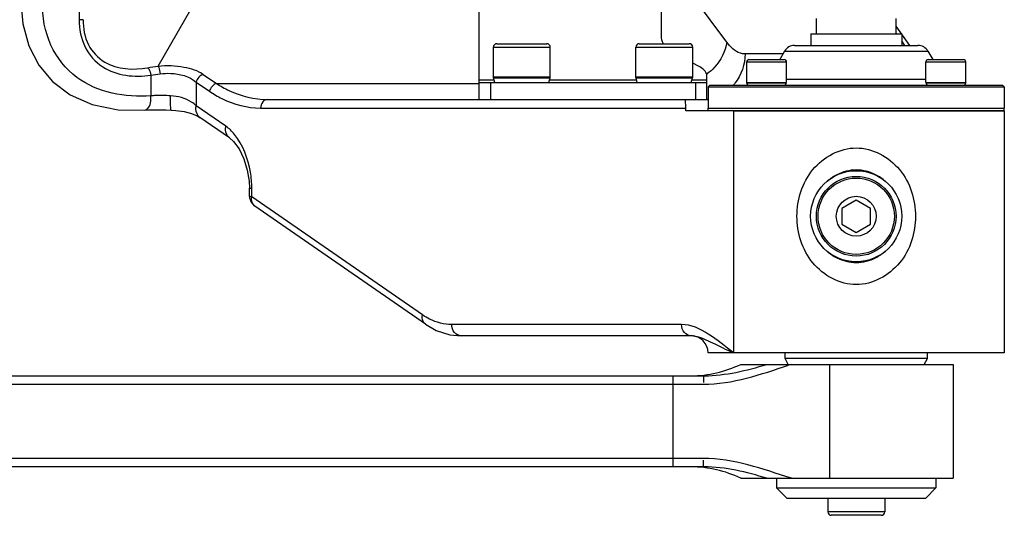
# Model space of a CAD drawing. Header units: millimetres. Extents: x 0 to 11890, y 0 to 8410.
# Tile 64 of 104: x 6957 to 7130, y 2546 to 2633. Entities that reach past the tile are written whole.
import ezdxf

# ---------------------------------------------------------------- set-up
doc = ezdxf.new("R2010")
doc.units = ezdxf.units.MM
doc.header["$LTSCALE"] = 653.95
for name, color, linetype in [('304102000080DXF_CONTINUOUS_LINE', 7, 'CONTINUOUS'), ('304103000033DXF_CONTINUOUS_LINE', 7, 'CONTINUOUS'), ('304104000210DXF_CONTINUOUS_LINE', 7, 'CONTINUOUS'), ('304104000212DXF_CONTINUOUS_LINE', 7, 'CONTINUOUS'), ('304104000223DXF_CONTINUOUS_LINE', 7, 'CONTINUOUS'), ('304105000162DXF_CONTINUOUS_LINE', 7, 'CONTINUOUS'), ('304105000183DXF_CONTINUOUS_LINE', 7, 'CONTINUOUS'), ('501023000069DXF_CONTINUOUS_LINE', 7, 'CONTINUOUS'), ('501023000078DXF_CONTINUOUS_LINE', 7, 'CONTINUOUS'), ('604006000001DXF_CONTINUOUS_LINE', 7, 'CONTINUOUS'), ('604006000006DXF_CONTINUOUS_LINE', 7, 'CONTINUOUS'), ('604007000001DXF_CONTINUOUS_LINE', 7, 'CONTINUOUS'), ('626001000001DXF_CONTINUOUS_LINE', 7, 'CONTINUOUS')]:
    doc.layers.add(name, color=color, linetype=linetype)

msp = doc.modelspace()

# ---------------------------------------------------------------- linework, layer by layer
at = {"layer": '304102000080DXF_CONTINUOUS_LINE', "color": 9, "linetype": 'Continuous'}
for p, q in [((6967.752, 2737.796), (6967.752, 2633.305)), ((6981.612, 2625.16), (6993.425, 2645.719)), ((7081.464, 2629.357), (7069.979, 2644.907)), ((6968.451, 2633.305), (6967.752, 2633.305)), ((7111.312, 2630.796), (7111.194, 2630.961)), ((7112.745, 2628.796), (7112.194, 2629.565)), ((7091.328, 2627.296), (7084.666, 2627.296)), ((6980.335, 2623.555), (6980.335, 2619.929)), ((6989.552, 2623.712), (6991.876, 2622.107)), ((6988.309, 2622.353), (6990.632, 2620.747)), ((6988.309, 2622.353), (6988.309, 2618.2)), ((6991.876, 2622.107), (7037.979, 2622.107)), ((6993.512, 2614.603), (6988.309, 2618.2)), ((6999.613, 2617.796), (7074.27, 2617.796)), ((7082.64, 2617.296), (7082.64, 2574.796)), ((6997.64, 2603.751), (6998.067, 2603.751)), ((6998.067, 2602.203), (6998.067, 2603.751)), ((7028.043, 2581.482), (6998.067, 2602.203)), ((7073.536, 2579.796), (7033.175, 2579.796))]:
    msp.add_line(p, q, dxfattribs=at)
at = {"layer": '304102000080DXF_CONTINUOUS_LINE', "color": 7, "linetype": 'Continuous'}
for p, q in [((7113.622, 2628.796), (7111.194, 2632.185)), ((7000.856, 2619.296), (7078.194, 2619.296)), ((7074.194, 2619.249), (7074.201, 2619.296)), ((7074.27, 2617.296), (7074.27, 2617.796)), ((6979.278, 2617.437), (6979.28, 2617.437)), ((6988.96, 2616.144), (6988.959, 2616.145)), ((6994.167, 2612.544), (6988.96, 2616.144)), ((7130.193, 2617.296), (7074.27, 2617.296)), ((7130.194, 2617.296), (7130.194, 2574.796)), ((6997.64, 2602.333), (6997.64, 2603.751)), ((6997.64, 2602.333), (6997.66, 2602.044)), ((7028.564, 2579.837), (6998.586, 2600.559)), ((7075.194, 2577.796), (7034.833, 2577.796)), ((7075.224, 2577.796), (7075.194, 2577.796)), ((7075.283, 2577.794), (7075.224, 2577.796)), ((7130.193, 2574.796), (7078.194, 2574.796))]:
    msp.add_line(p, q, dxfattribs=at)
for points in [[(6957.52, 2636.394), (6957.831, 2632.593), (6958.898, 2628.706), (6960.656, 2625.323), (6963.084, 2622.444), (6966.194, 2620.109), (6970.019, 2618.407), (6974.584, 2617.474), (6979.278, 2617.437)], [(6979.28, 2617.437), (6979.917, 2617.474), (6981.35, 2617.497), (6982.973, 2617.468), (6983.92, 2617.436)], [(6983.92, 2617.436), (6984.75, 2617.383), (6986.205, 2617.173), (6987.469, 2616.842), (6988.449, 2616.443), (6988.959, 2616.144)], [(6994.167, 2612.544), (6994.867, 2611.927), (6995.839, 2610.609), (6996.682, 2608.862), (6997.277, 2606.903), (6997.586, 2604.945), (6997.64, 2603.751)], [(6997.66, 2602.044), (6997.923, 2601.275), (6998.489, 2600.63), (6998.586, 2600.559)], [(7028.564, 2579.837), (7030.454, 2578.762), (7032.834, 2577.993), (7034.832, 2577.796)]]:
    msp.add_lwpolyline(points, dxfattribs=at)
at = {"layer": '304102000080DXF_CONTINUOUS_LINE', "color": 9, "linetype": 'Continuous'}
for centre, radius, start, end in [((7072.546, 2631.188), 9.199, 305.71675, 306.68098), ((7076.733, 2627.04), 7.865, 318.02008, 321.40912), ((7077.094, 2626.51), 7.214, 276.97576, 278.84264), ((7075.179, 2574.379), 3.417, 83.86023, 88.26313)]:
    msp.add_arc(centre, radius, start, end, dxfattribs=at)
at = {"layer": '304102000080DXF_CONTINUOUS_LINE', "color": 7, "linetype": 'Continuous'}
msp.add_arc((7075.194, 2574.796), 3, 0, 89.43158, dxfattribs=at)
at = {"layer": '304102000080DXF_CONTINUOUS_LINE', "color": 9, "linetype": 'Continuous'}
for points, knots in [([(6980.335, 2619.929), (6975.882, 2619.583), (6968.265, 2620.973), (6962.152, 2628.737), (6961.27, 2633.831), (6961.27, 2636.394)], [0, 0, 0, 0, 0.4725238, 0.7288862, 1, 1, 1, 1]), ([(6967.752, 2633.305), (6967.752, 2631.662), (6968.358, 2628.39), (6972.573, 2623.631), (6977.506, 2623.138), (6980.335, 2623.555)], [0, 0, 0, 0, 0.2716694, 0.526985, 1, 1, 1, 1]), ([(6968.451, 2633.305), (6968.433, 2631.807), (6968.944, 2628.818), (6972.866, 2624.623), (6977.284, 2624.424), (6979.776, 2624.883)], [0, 0, 0, 0, 0.2762692, 0.5325724, 1, 1, 1, 1]), ([(7081.464, 2629.357), (7081.232, 2627.741), (7080.143, 2625.622), (7078.499, 2624.152), (7078.041, 2623.811)], [0, 0, 0, 0, 0.7407912, 1, 1, 1, 1]), ([(7084.666, 2627.296), (7084.388, 2627.296), (7083.082, 2627.514), (7082.071, 2628.535), (7081.464, 2629.357)], [0, 0, 0, 0, 0.2136232, 1, 1, 1, 1]), ([(6979.776, 2624.883), (6979.852, 2624.815), (6980.157, 2624.431), (6980.293, 2623.937), (6980.335, 2623.555)], [0, 0, 0, 0, 0.2083594, 1, 1, 1, 1]), ([(6981.612, 2625.16), (6983.115, 2625.326), (6985.862, 2625.239), (6988.554, 2624.403), (6989.552, 2623.712)], [0, 0, 0, 0, 0.5547876, 1, 1, 1, 1]), ([(6981.612, 2625.16), (6981.656, 2625.089), (6981.84, 2624.654), (6981.917, 2624.184), (6981.956, 2623.801)], [0, 0, 0, 0, 0.1794343, 1, 1, 1, 1]), ([(6981.956, 2623.801), (6982.572, 2623.886), (6984.757, 2623.977), (6987.112, 2623.387), (6988.309, 2622.353)], [0, 0, 0, 0, 0.281938, 1, 1, 1, 1]), ([(6991.875, 2622.107), (6992.573, 2621.648), (6995.319, 2620.078), (6998.529, 2619.296), (7000.856, 2619.296)], [0, 0, 0, 0, 0.2639888, 1, 1, 1, 1]), ([(6979.28, 2617.437), (6979.446, 2617.45), (6980.329, 2617.977), (6980.381, 2619.146), (6980.335, 2619.929)], [0, 0, 0, 0, 0.1751572, 1, 1, 1, 1]), ([(6983.813, 2619.935), (6982.926, 2619.982), (6981.764, 2620.032), (6980.605, 2619.959), (6980.335, 2619.929)], [0, 0, 0, 0, 0.7656323, 1, 1, 1, 1]), ([(6983.92, 2617.436), (6983.852, 2617.439), (6983.855, 2617.81), (6983.783, 2618.22), (6983.794, 2619.044), (6983.802, 2619.617), (6983.813, 2619.935)], [0, 0, 0, 0, 0.0812944, 0.2977278, 0.6200464, 1, 1, 1, 1]), ([(6988.309, 2618.2), (6988.061, 2618.443), (6986.764, 2619.44), (6985.09, 2619.867), (6983.813, 2619.935)], [0, 0, 0, 0, 0.2132824, 1, 1, 1, 1]), ([(6990.632, 2620.747), (6991.327, 2620.267), (6994.052, 2618.629), (6997.279, 2617.796), (6999.613, 2617.796)], [0, 0, 0, 0, 0.2656405, 1, 1, 1, 1]), ([(7000.856, 2619.296), (7000.529, 2619.296), (6999.822, 2618.907), (6999.613, 2618.17), (6999.613, 2617.796)], [0, 0, 0, 0, 0.4670904, 1, 1, 1, 1]), ([(6988.959, 2616.145), (6988.52, 2616.448), (6988.177, 2617.264), (6988.265, 2617.997), (6988.309, 2618.2)], [0, 0, 0, 0, 0.7194719, 1, 1, 1, 1]), ([(6994.163, 2612.547), (6993.724, 2612.851), (6993.38, 2613.666), (6993.468, 2614.4), (6993.512, 2614.603)], [0, 0, 0, 0, 0.7194469, 1, 1, 1, 1]), ([(6998.067, 2603.751), (6998.067, 2604.683), (6997.766, 2608), (6996.536, 2611.314), (6995.018, 2613.178)], [0, 0, 0, 0, 0.2793131, 1, 1, 1, 1]), ([(7093.79, 2598.796), (7093.791, 2601.678), (7095.549, 2607.648), (7104.19, 2612.357), (7112.831, 2607.649), (7114.589, 2601.678), (7114.59, 2598.796)], [0, 0, 0, 0, 0.2519679, 0.4999944, 0.7480283, 1, 1, 1, 1]), ([(6998.067, 2602.203), (6997.96, 2602.217), (6997.844, 2602.242), (6997.64, 2602.29), (6997.64, 2602.333)], [0, 0, 0, 0, 0.7157644, 1, 1, 1, 1]), ([(7114.59, 2598.796), (7114.589, 2595.914), (7112.831, 2589.943), (7104.19, 2585.235), (7095.549, 2589.943), (7093.791, 2595.914), (7093.79, 2598.796)], [0, 0, 0, 0, 0.2519718, 0.5000057, 0.7480322, 1, 1, 1, 1]), ([(7028.564, 2579.837), (7028.213, 2580.08), (7027.938, 2580.733), (7028.008, 2581.32), (7028.043, 2581.482)], [0, 0, 0, 0, 0.7197589, 1, 1, 1, 1]), ([(7033.175, 2579.796), (7031.841, 2579.796), (7029.997, 2580.272), (7028.44, 2581.208), (7028.043, 2581.482)], [0, 0, 0, 0, 0.7343589, 1, 1, 1, 1]), ([(7034.832, 2577.796), (7034.395, 2577.796), (7033.453, 2578.315), (7033.175, 2579.297), (7033.175, 2579.796)], [0, 0, 0, 0, 0.4671039, 1, 1, 1, 1]), ([(7082.64, 2574.796), (7081.211, 2575.962), (7078.558, 2578.164), (7075.193, 2579.796), (7073.536, 2579.796)], [0, 0, 0, 0, 0.5266432, 1, 1, 1, 1]), ([(7075.194, 2577.796), (7074.757, 2577.796), (7073.815, 2578.314), (7073.536, 2579.297), (7073.536, 2579.796)], [0, 0, 0, 0, 0.4670904, 1, 1, 1, 1]), ([(7075.937, 2577.715), (7075.872, 2577.728), (7075.741, 2577.752), (7075.61, 2577.769), (7075.545, 2577.776)], [0, 0, 0, 0, 0.5035688, 1, 1, 1, 1]), ([(7082.64, 2574.796), (7081.411, 2575.351), (7079.233, 2576.416), (7077.006, 2577.5), (7075.937, 2577.715)], [0, 0, 0, 0, 0.5528033, 1, 1, 1, 1])]:
    msp.add_open_spline(points, degree=3, knots=knots, dxfattribs=at)
for points in [[(7084.666, 2627.296), (7084.666, 2625.475), (7084.017, 2623.557), (7082.881, 2622.134)], [(6979.776, 2624.883), (6980.385, 2624.995), (6980.998, 2625.079), (6981.612, 2625.16)], [(6980.335, 2623.555), (6980.873, 2623.654), (6981.415, 2623.726), (6981.956, 2623.801)], [(6989.552, 2623.712), (6988.958, 2623.559), (6988.439, 2622.953), (6988.309, 2622.353)], [(6991.876, 2622.106), (6991.281, 2621.953), (6990.762, 2621.347), (6990.632, 2620.747)], [(6995.018, 2613.178), (6994.582, 2613.714), (6994.081, 2614.21), (6993.512, 2614.603)], [(6998.586, 2600.559), (6998.114, 2600.886), (6997.946, 2601.641), (6998.067, 2602.203)]]:
    msp.add_open_spline(points, degree=3, dxfattribs=at)
at = {"layer": '304102000080DXF_CONTINUOUS_LINE', "color": 7, "linetype": 'Continuous'}
for points, knots in [([(7074.27, 2617.796), (7074.27, 2618.006), (7074.261, 2618.491), (7074.194, 2618.974), (7074.194, 2619.249)], [0, 0, 0, 0, 0.4325838, 1, 1, 1, 1]), ([(7107.602, 2606.074), (7106.559, 2606.605), (7104.195, 2607.237), (7101.831, 2606.608), (7100.787, 2606.079)], [0, 0, 0, 0, 0.5000013, 1, 1, 1, 1]), ([(7100.787, 2591.512), (7101.831, 2590.983), (7104.195, 2590.354), (7106.559, 2590.986), (7107.602, 2591.517)], [0, 0, 0, 0, 0.4999988, 1, 1, 1, 1])]:
    msp.add_open_spline(points, degree=3, knots=knots, dxfattribs=at)
for points in [[(7100.787, 2606.079), (7100.175, 2605.769), (7099.598, 2605.383), (7099.071, 2604.944)], [(7109.313, 2604.939), (7108.788, 2605.378), (7108.212, 2605.764), (7107.602, 2606.074)], [(7099.071, 2592.647), (7099.598, 2592.208), (7100.175, 2591.822), (7100.787, 2591.512)], [(7107.602, 2591.517), (7108.212, 2591.827), (7108.788, 2592.213), (7109.313, 2592.652)]]:
    msp.add_open_spline(points, degree=3, dxfattribs=at)
at = {"layer": '304103000033DXF_CONTINUOUS_LINE', "color": 7, "linetype": 'Continuous'}
for p, q in [((7083.911, 2572.796), (7121.194, 2572.796)), ((7121.194, 2572.796), (7121.194, 2552.796)), ((6350.968, 2570.796), (7077.53, 2570.796)), ((7077.52, 2554.795), (6350.968, 2554.796)), ((7083.911, 2552.796), (7121.194, 2552.796))]:
    msp.add_line(p, q, dxfattribs=at)
at = {"layer": '304103000033DXF_CONTINUOUS_LINE', "color": 9, "linetype": 'Continuous'}
for p, q in [((7099.524, 2572.796), (7099.524, 2552.796)), ((6351.047, 2569.296), (7077.34, 2569.296)), ((7072.057, 2554.796), (7072.057, 2570.796)), ((7077.34, 2556.296), (6351.047, 2556.296))]:
    msp.add_line(p, q, dxfattribs=at)
at = {"layer": '304103000033DXF_CONTINUOUS_LINE', "color": 7, "linetype": 'Continuous'}
for centre, start, end in [((7075.194, 2590.796), 270, 295.84193), ((7075.194, 2534.796), 64.15807, 90)]:
    msp.add_arc(centre, 20, start, end, dxfattribs=at)
at = {"layer": '304103000033DXF_CONTINUOUS_LINE', "color": 9, "linetype": 'Continuous'}
msp.add_arc((7114.483, 2504.749), 71.419, 107.67564, 108.07727, dxfattribs=at)
for points in [[(7077.34, 2569.296), (7082.457, 2569.296), (7087.457, 2571.055), (7092.322, 2572.642)], [(7077.53, 2570.796), (7081.244, 2570.812), (7084.94, 2571.707), (7088.491, 2572.796)], [(7092.799, 2552.796), (7087.764, 2554.399), (7082.623, 2556.295), (7077.34, 2556.296)], [(7088.491, 2552.796), (7084.937, 2553.885), (7081.237, 2554.78), (7077.52, 2554.795)]]:
    msp.add_open_spline(points, degree=3, dxfattribs=at)
for points, knots in [([(7077.419, 2570.796), (7077.318, 2570.796), (7077.437, 2570.157), (7077.348, 2569.898), (7077.361, 2569.599)], [0, 0, 0, 0, 0.2530518, 1, 1, 1, 1]), ([(7077.419, 2554.796), (7077.318, 2554.796), (7077.437, 2555.435), (7077.348, 2555.693), (7077.361, 2555.992)], [0, 0, 0, 0, 0.2530542, 1, 1, 1, 1])]:
    msp.add_open_spline(points, degree=3, knots=knots, dxfattribs=at)
at = {"layer": '304104000210DXF_CONTINUOUS_LINE', "color": 7, "linetype": 'Continuous'}
for p, q in [((7090.194, 2552.796), (7090.194, 2551.096)), ((7118.194, 2552.796), (7118.194, 2551.096)), ((7090.194, 2551.096), (7118.194, 2551.096)), ((7090.194, 2551.096), (7091.994, 2549.296)), ((7118.194, 2551.096), (7116.394, 2549.296)), ((7091.994, 2549.296), (7116.394, 2549.296))]:
    msp.add_line(p, q, dxfattribs=at)
at = {"layer": '304104000212DXF_CONTINUOUS_LINE', "color": 7, "linetype": 'Continuous'}
for p, q in [((7093.348, 2628.796), (7115.039, 2628.796)), ((7091.616, 2627.796), (7090.75, 2626.296)), ((7116.771, 2627.796), (7117.637, 2626.296)), ((7078.494, 2621.796), (7078.194, 2621.496)), ((7078.194, 2621.496), (7130.194, 2621.496)), ((7078.194, 2621.496), (7078.194, 2617.796)), ((7078.494, 2621.796), (7129.894, 2621.796)), ((7129.894, 2621.796), (7130.194, 2621.496)), ((7130.194, 2621.496), (7130.194, 2617.796)), ((7078.194, 2617.796), (7130.194, 2617.796))]:
    msp.add_line(p, q, dxfattribs=at)
at = {"layer": '304104000212DXF_CONTINUOUS_LINE', "color": 9, "linetype": 'Continuous'}
for p, q in [((7091.616, 2627.796), (7116.771, 2627.796)), ((7116.427, 2622.796), (7091.961, 2622.796))]:
    msp.add_line(p, q, dxfattribs=at)
at = {"layer": '304104000212DXF_CONTINUOUS_LINE', "color": 7, "linetype": 'Continuous'}
for centre, start, end in [((7093.348, 2626.796), 90, 150), ((7115.039, 2626.796), 30, 90)]:
    msp.add_arc(centre, 2, start, end, dxfattribs=at)
at = {"layer": '304104000223DXF_CONTINUOUS_LINE', "color": 7, "linetype": 'Continuous'}
for p, q in [((7091.694, 2573.796), (7091.694, 2574.796)), ((7116.694, 2573.796), (7116.694, 2574.796)), ((7116.694, 2573.796), (7091.694, 2573.796)), ((7092.271, 2572.796), (7091.694, 2573.796)), ((7116.116, 2572.796), (7116.694, 2573.796))]:
    msp.add_line(p, q, dxfattribs=at)
at = {"layer": '304105000162DXF_CONTINUOUS_LINE', "color": 7, "linetype": 'Continuous'}
for p, q in [((7078.194, 2617.796), (7130.194, 2617.796)), ((7078.194, 2617.296), (7078.194, 2617.796)), ((7130.194, 2617.296), (7130.194, 2617.796)), ((7082.64, 2617.296), (7130.194, 2617.296))]:
    msp.add_line(p, q, dxfattribs=at)
at = {"layer": '304105000183DXF_CONTINUOUS_LINE', "color": 7, "linetype": 'Continuous'}
for p, q in [((7069.979, 2630.465), (7069.979, 2653.296)), ((7037.979, 2619.296), (7037.979, 2638.296)), ((7076.515, 2625.126), (7075.479, 2625.644)), ((7077.979, 2619.296), (7077.979, 2623.358)), ((7037.979, 2622.296), (7077.979, 2622.296))]:
    msp.add_line(p, q, dxfattribs=at)
at = {"layer": '304105000183DXF_CONTINUOUS_LINE', "color": 9, "linetype": 'Continuous'}
for p, q in [((7040.641, 2622.698), (7037.979, 2622.698)), ((7065.641, 2622.698), (7050.318, 2622.698)), ((7077.979, 2622.698), (7075.318, 2622.698)), ((7039.979, 2622.296), (7039.979, 2619.296)), ((7075.979, 2622.296), (7075.979, 2619.296))]:
    msp.add_line(p, q, dxfattribs=at)
at = {"layer": '304105000183DXF_CONTINUOUS_LINE', "color": 7, "linetype": 'Continuous'}
msp.add_open_spline([(7070.365, 2629.089), (7070.129, 2629.503), (7069.979, 2629.989), (7069.979, 2630.465)], degree=3, dxfattribs=at)
msp.add_open_spline([(7077.979, 2623.358), (7077.979, 2623.524), (7077.81, 2624.32), (7077.074, 2624.847), (7076.515, 2625.126)], degree=3, knots=[0, 0, 0, 0, 0.2096695, 1, 1, 1, 1], dxfattribs=at)
at = {"layer": '501023000069DXF_CONTINUOUS_LINE', "color": 7, "linetype": 'Continuous'}
for p, q in [((7085.361, 2626.296), (7091.561, 2626.296)), ((7116.827, 2626.296), (7123.027, 2626.296)), ((7084.961, 2622.296), (7084.961, 2625.896)), ((7091.961, 2622.296), (7091.961, 2625.896)), ((7116.427, 2622.296), (7116.427, 2625.896)), ((7123.427, 2622.296), (7123.427, 2625.896)), ((7084.961, 2622.296), (7091.961, 2622.296)), ((7116.427, 2622.296), (7123.427, 2622.296))]:
    msp.add_line(p, q, dxfattribs=at)
at = {"layer": '501023000069DXF_CONTINUOUS_LINE', "color": 9, "linetype": 'Continuous'}
for p, q in [((7084.961, 2625.896), (7091.961, 2625.896)), ((7116.427, 2625.896), (7123.427, 2625.896))]:
    msp.add_line(p, q, dxfattribs=at)
at = {"layer": '501023000069DXF_CONTINUOUS_LINE', "color": 7, "linetype": 'Continuous'}
for centre, start, end in [((7085.361, 2625.896), 90, 180), ((7091.561, 2625.896), 0, 90), ((7116.827, 2625.896), 90, 180), ((7123.027, 2625.896), 0, 90)]:
    msp.add_arc(centre, 0.4, start, end, dxfattribs=at)
at = {"layer": '501023000078DXF_CONTINUOUS_LINE', "color": 9, "linetype": 'Continuous'}
for p, q in [((7040.479, 2628.496), (7050.479, 2628.496)), ((7065.479, 2628.496), (7075.479, 2628.496)), ((7109.194, 2546.896), (7099.194, 2546.896))]:
    msp.add_line(p, q, dxfattribs=at)
at = {"layer": '501023000078DXF_CONTINUOUS_LINE', "color": 7, "linetype": 'Continuous'}
for p, q in [((7040.479, 2623.096), (7040.479, 2628.496)), ((7041.079, 2629.096), (7049.879, 2629.096)), ((7050.479, 2623.096), (7050.479, 2628.496)), ((7065.479, 2623.096), (7065.479, 2628.496)), ((7066.079, 2629.096), (7074.879, 2629.096)), ((7075.479, 2623.096), (7075.479, 2628.496)), ((7040.48, 2623.096), (7050.479, 2623.096)), ((7065.48, 2623.096), (7075.479, 2623.096)), ((7099.194, 2549.296), (7099.194, 2546.896)), ((7109.194, 2549.296), (7109.194, 2546.896)), ((7108.594, 2546.296), (7099.794, 2546.296))]:
    msp.add_line(p, q, dxfattribs=at)
for centre, start, end in [((7041.079, 2628.496), 90, 180), ((7049.879, 2628.496), 0, 90), ((7066.079, 2628.496), 90, 180), ((7074.879, 2628.496), 0, 90), ((7099.794, 2546.896), 180, 270), ((7108.594, 2546.896), 270, 360)]:
    msp.add_arc(centre, 0.6, start, end, dxfattribs=at)
at = {"layer": '604006000001DXF_CONTINUOUS_LINE', "color": 7, "linetype": 'Continuous'}
for p, q in [((7084.961, 2622.245), (7085.064, 2622.296)), ((7084.961, 2622.245), (7091.961, 2622.245)), ((7085.179, 2621.796), (7084.961, 2622.245)), ((7091.742, 2621.796), (7091.961, 2622.245)), ((7091.961, 2622.245), (7091.857, 2622.296)), ((7116.53, 2622.296), (7116.427, 2622.245)), ((7116.427, 2622.245), (7123.427, 2622.245)), ((7116.427, 2622.245), (7116.646, 2621.796)), ((7123.427, 2622.245), (7123.208, 2621.796)), ((7123.323, 2622.296), (7123.427, 2622.245))]:
    msp.add_line(p, q, dxfattribs=at)
at = {"layer": '604006000006DXF_CONTINUOUS_LINE', "color": 7, "linetype": 'Continuous'}
for p, q in [((7040.479, 2623.257), (7050.479, 2623.257)), ((7040.757, 2622.296), (7040.526, 2623.096)), ((7050.202, 2622.296), (7050.433, 2623.096)), ((7065.479, 2623.257), (7075.479, 2623.257)), ((7065.757, 2622.296), (7065.526, 2623.096)), ((7075.202, 2622.296), (7075.433, 2623.096))]:
    msp.add_line(p, q, dxfattribs=at)
at = {"layer": '604007000001DXF_CONTINUOUS_LINE', "color": 7, "linetype": 'Continuous'}
for p, q in [((7096.194, 2630.796), (7112.194, 2630.796)), ((7096.194, 2630.796), (7096.194, 2628.796)), ((7112.194, 2630.796), (7112.194, 2628.796))]:
    msp.add_line(p, q, dxfattribs=at)
msp.add_circle((7104.189, 2598.796), 8, dxfattribs=at)
at = {"layer": '626001000001DXF_CONTINUOUS_LINE', "color": 7, "linetype": 'Continuous'}
for p, q in [((7097.194, 2630.796), (7097.194, 2633.496)), ((7111.194, 2630.796), (7111.194, 2633.496)), ((7104.189, 2601.646), (7101.689, 2600.164)), ((7106.689, 2600.164), (7104.189, 2601.646)), ((7101.689, 2600.164), (7101.689, 2597.427)), ((7106.689, 2597.427), (7106.689, 2600.164)), ((7101.689, 2597.427), (7104.189, 2595.946)), ((7104.189, 2595.946), (7106.689, 2597.427))]:
    msp.add_line(p, q, dxfattribs=at)
for radius in [7, 3.5]:
    msp.add_circle((7104.189, 2598.796), radius, dxfattribs=at)
at = {"layer": '626001000001DXF_CONTINUOUS_LINE', "color": 9, "linetype": 'Continuous'}
msp.add_circle((7104.189, 2598.796), 6.7, dxfattribs=at)

doc.saveas('drawing.dxf')
